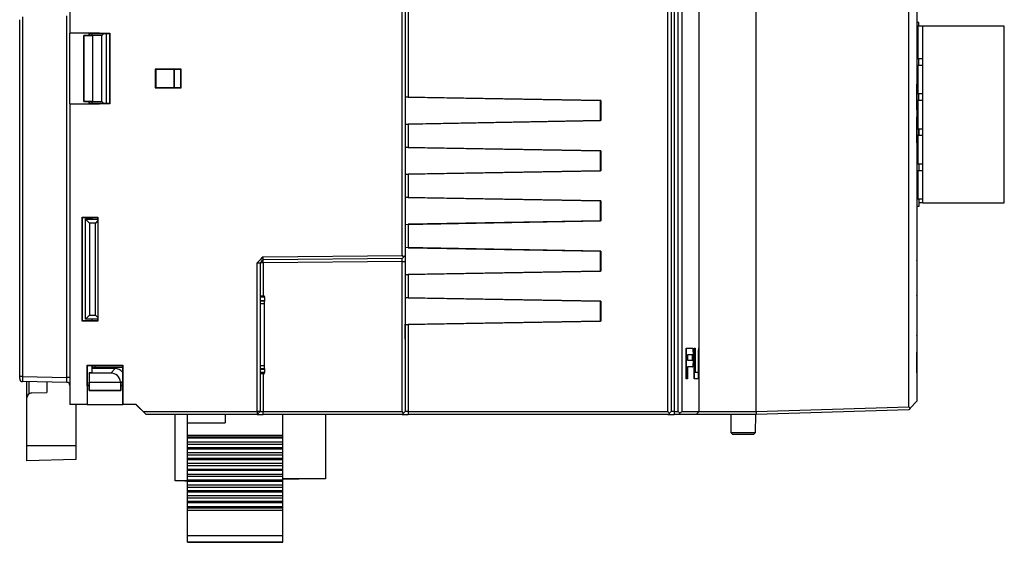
# Model space of a CAD drawing. Header units: millimetres. Extents: x 0 to 840, y 0 to 594.
# Tile 65 of 77: x 491 to 589, y 234 to 286. Entities that reach past the tile are written whole.
import ezdxf

# ---------------------------------------------------------------- set-up
doc = ezdxf.new("R2010")
doc.units = ezdxf.units.MM
doc.header["$LTSCALE"] = 2
doc.linetypes.add('SLD-Sólida', pattern=[0])

msp = doc.modelspace()

# ---------------------------------------------------------------- linework, layer by layer
at = {"color": 7, "linetype": 'SLD-Sólida', "lineweight": 25}
for p, q in [((555.598, 246.553), (555.598, 360.953)), ((555.9, 360.953), (555.9, 246.553)), ((556.2, 360.953), (556.2, 246.553)), ((556.6, 246.553), (556.6, 360.953)), ((556.992, 360.953), (556.992, 246.553)), ((564.4, 246.553), (564.4, 360.953)), ((579.6, 247.028), (579.6, 360.478)), ((580.4, 359.927), (580.4, 247.579)), ((558.723, 252.885), (558.723, 352.65)), ((496, 323.215), (496, 284.292)), ((529.1, 262.105), (529.1, 302.903)), ((529.4, 302.903), (529.4, 262.108)), ((529.701, 302.903), (529.701, 277.888)), ((491, 250.035), (491, 285.621)), ((491.294, 285.921), (491.294, 250.035)), ((495.705, 249.958), (495.705, 285.998)), ((580.61, 285.324), (580.4, 285.324)), ((580.4, 284.967), (580.512, 284.967)), ((580.512, 284.967), (580.512, 281.717)), ((580.992, 284.967), (580.512, 284.967)), ((580.61, 284.967), (580.61, 285.324)), ((589.112, 284.967), (580.992, 284.967)), ((580.992, 267.351), (580.992, 284.967)), ((589.112, 267.351), (589.112, 284.967)), ((498.955, 284.291), (496, 284.292)), ((496, 284.292), (496, 284.278)), ((498.942, 284.278), (496, 284.278)), ((496, 277.228), (496, 284.278)), ((498.2, 284.047), (497.406, 284.047)), ((497.407, 284.046), (497.406, 284.047)), ((497.406, 284.047), (497.406, 277.46)), ((497.407, 277.46), (497.407, 284.046)), ((497.407, 284.046), (498.24, 284.043)), ((497.928, 284.278), (497.95, 284.253)), ((497.928, 284.278), (498.942, 284.278)), ((497.928, 284.047), (497.928, 284.278)), ((497.95, 284.253), (499.95, 284.253)), ((497.95, 284.047), (497.95, 284.253)), ((498.2, 284.253), (498.2, 284.053)), ((498.2, 284.047), (498.2, 284.053)), ((498.24, 284.043), (498.24, 277.463)), ((499.19, 284.043), (498.24, 284.043)), ((498.942, 284.278), (498.955, 284.291)), ((498.955, 284.291), (499.994, 284.291)), ((499.19, 284.043), (499.4, 284.253)), ((499.19, 277.463), (499.19, 284.043)), ((499.624, 284.253), (499.624, 277.253)), ((499.994, 284.291), (499.95, 284.253)), ((499.95, 284.253), (499.95, 277.253)), ((499.994, 284.291), (499.994, 277.215)), ((580.512, 281.717), (580.4, 281.717)), ((580.992, 281.717), (580.512, 281.717)), ((580.61, 281.067), (580.61, 281.717)), ((507.087, 280.69), (504.512, 280.691)), ((504.512, 280.691), (504.512, 278.815)), ((504.55, 280.653), (504.512, 280.691)), ((504.55, 280.653), (504.55, 280.403)), ((507.049, 280.653), (504.55, 280.653)), ((504.589, 278.853), (504.589, 280.653)), ((506.393, 278.854), (506.393, 280.653)), ((507.049, 280.653), (507.087, 280.69)), ((507.049, 280.403), (507.049, 280.653)), ((507.087, 278.816), (507.087, 280.69)), ((580.4, 281.067), (580.512, 281.067)), ((580.512, 281.067), (580.512, 278.217)), ((580.992, 281.067), (580.512, 281.067)), ((504.571, 280.34), (504.55, 280.403)), ((504.576, 279.466), (504.576, 280.041)), ((507.023, 280.04), (507.023, 279.466)), ((507.049, 280.403), (507.028, 280.34)), ((504.55, 278.853), (504.512, 278.815)), ((504.512, 278.815), (507.087, 278.816)), ((504.571, 279.166), (504.55, 279.103)), ((504.55, 279.103), (504.55, 278.853)), ((504.55, 278.853), (507.049, 278.854)), ((507.049, 279.103), (507.028, 279.166)), ((507.049, 278.854), (507.049, 279.103)), ((507.049, 278.854), (507.087, 278.816)), ((580.4, 279.229), (580.4, 279.229)), ((580.4, 279.195), (580.4, 279.195)), ((580.4, 276.627), (580.4, 279.195)), ((548.891, 277.553), (529.4, 277.893)), ((529.701, 277.888), (529.4, 277.893)), ((529.701, 277.888), (548.901, 277.553)), ((580.512, 278.217), (580.4, 278.217)), ((580.992, 278.217), (580.512, 278.217)), ((580.61, 277.567), (580.61, 278.217)), ((496, 277.228), (498.942, 277.228)), ((496, 277.228), (496, 277.215)), ((496, 277.215), (496, 247.253)), ((496, 277.215), (498.955, 277.215)), ((497.406, 277.46), (498.2, 277.46)), ((497.407, 277.46), (497.406, 277.46)), ((498.24, 277.463), (497.407, 277.46)), ((497.928, 277.228), (497.928, 277.46)), ((497.928, 277.228), (497.95, 277.253)), ((498.942, 277.228), (497.928, 277.228)), ((497.95, 277.253), (497.95, 277.46)), ((499.95, 277.253), (497.95, 277.253)), ((498.2, 277.453), (498.2, 277.46)), ((498.2, 277.453), (498.2, 277.253)), ((498.24, 277.463), (499.19, 277.463)), ((498.942, 277.228), (498.955, 277.215)), ((499.994, 277.215), (498.955, 277.215)), ((499.19, 277.463), (499.4, 277.253)), ((499.994, 277.215), (499.95, 277.253)), ((548.901, 277.553), (548.891, 277.553)), ((548.891, 275.553), (548.891, 277.553)), ((548.901, 277.553), (548.901, 275.553)), ((580.4, 277.567), (580.512, 277.567)), ((580.512, 277.567), (580.512, 274.717)), ((580.992, 277.567), (580.512, 277.567)), ((580.4, 276.627), (580.4, 276.627)), ((580.4, 276.593), (580.4, 276.593)), ((580.4, 275.929), (580.4, 275.929)), ((580.4, 274.261), (580.4, 275.929)), ((529.4, 275.213), (548.891, 275.553)), ((529.4, 275.213), (529.701, 275.218)), ((548.901, 275.553), (529.701, 275.218)), ((529.701, 275.218), (529.701, 272.888)), ((548.901, 275.553), (548.891, 275.553)), ((580.512, 274.717), (580.4, 274.717)), ((580.992, 274.717), (580.512, 274.717)), ((580.61, 274.067), (580.61, 274.717)), ((580.612, 274.067), (580.612, 274.717)), ((580.4, 274.261), (580.4, 274.261)), ((580.4, 273.961), (580.4, 274.261)), ((580.4, 274.067), (580.512, 274.067)), ((580.4, 273.961), (580.4, 273.961)), ((580.4, 273.327), (580.4, 273.961)), ((580.512, 274.067), (580.512, 271.217)), ((580.992, 274.067), (580.512, 274.067)), ((548.891, 272.553), (529.4, 272.893)), ((529.701, 272.888), (529.4, 272.893)), ((529.701, 272.888), (548.901, 272.553)), ((580.4, 273.327), (580.4, 273.327)), ((580.4, 273.293), (580.4, 273.293)), ((548.901, 272.553), (548.891, 272.553)), ((548.891, 270.553), (548.891, 272.553)), ((548.901, 272.553), (548.901, 270.553)), ((580.512, 271.217), (580.4, 271.217)), ((580.992, 271.217), (580.512, 271.217)), ((580.612, 270.567), (580.612, 271.217)), ((529.4, 270.213), (548.891, 270.553)), ((529.4, 270.213), (529.701, 270.218)), ((548.901, 270.553), (529.701, 270.218)), ((529.701, 270.218), (529.701, 267.888)), ((548.901, 270.553), (548.891, 270.553)), ((580.4, 270.567), (580.512, 270.567)), ((580.512, 270.567), (580.512, 267.717)), ((580.992, 270.567), (580.512, 270.567)), ((548.891, 267.553), (529.4, 267.893)), ((529.701, 267.888), (529.4, 267.893)), ((529.701, 267.888), (548.901, 267.553)), ((548.901, 267.553), (548.891, 267.553)), ((548.891, 265.553), (548.891, 267.553)), ((548.901, 267.553), (548.901, 265.553)), ((580.512, 267.717), (580.4, 267.717)), ((580.4, 267.017), (580.612, 267.017)), ((580.992, 267.717), (580.512, 267.717)), ((580.612, 267.017), (580.612, 267.717)), ((580.992, 267.351), (580.612, 267.351)), ((580.992, 267.351), (589.112, 267.351)), ((497.217, 265.941), (498.794, 265.941)), ((497.217, 255.565), (497.217, 265.941)), ((497.217, 265.941), (497.25, 265.903)), ((497.25, 255.603), (497.25, 265.903)), ((497.25, 265.903), (498.75, 265.903)), ((498.2, 265.903), (498.2, 265.753)), ((498.794, 265.941), (498.75, 265.903)), ((498.75, 265.903), (498.75, 265.753)), ((498.794, 265.941), (498.794, 255.565)), ((497.55, 255.753), (497.55, 265.753)), ((497.55, 265.753), (497.558, 265.745)), ((497.55, 265.753), (498.2, 265.753)), ((497.558, 255.761), (497.558, 265.745)), ((497.961, 265.341), (497.558, 265.745)), ((497.558, 265.745), (498.786, 265.745)), ((497.961, 265.341), (497.961, 256.165)), ((498.538, 265.341), (497.961, 265.341)), ((498.789, 265.592), (498.538, 265.341)), ((498.538, 256.165), (498.538, 265.341)), ((529.4, 265.213), (548.891, 265.553)), ((529.4, 265.213), (529.701, 265.218)), ((548.901, 265.553), (529.701, 265.218)), ((529.701, 265.218), (529.701, 262.888)), ((548.901, 265.553), (548.891, 265.553)), ((580.401, 263.001), (580.4, 263.001)), ((515.249, 261.984), (529.1, 262.105)), ((515.25, 261.684), (515.249, 261.984)), ((529.1, 262.105), (529.249, 261.957)), ((529.249, 261.957), (529.4, 262.108)), ((548.891, 262.553), (529.4, 262.893)), ((529.701, 262.888), (529.4, 262.893)), ((529.4, 262.108), (529.4, 261.505)), ((529.701, 262.888), (548.901, 262.553)), ((548.901, 262.553), (548.891, 262.553)), ((548.891, 260.553), (548.891, 262.553)), ((548.901, 262.553), (548.901, 260.553)), ((580.401, 262.438), (580.4, 262.438)), ((514.648, 246.553), (514.648, 261.379)), ((514.648, 261.379), (514.95, 261.379)), ((515.25, 261.384), (514.95, 261.379)), ((514.95, 261.379), (514.95, 246.553)), ((529.097, 261.805), (515.25, 261.684)), ((515.25, 261.384), (515.25, 261.684)), ((529.097, 261.505), (515.25, 261.384)), ((515.25, 261.384), (515.25, 258.057)), ((529.249, 261.957), (529.097, 261.805)), ((529.097, 261.505), (529.097, 261.805)), ((529.097, 261.505), (529.4, 261.505)), ((529.097, 246.553), (529.097, 261.505)), ((529.4, 261.505), (529.4, 246.553)), ((580.401, 261.874), (580.4, 261.874)), ((580.401, 261.613), (580.4, 261.613)), ((580.401, 261.587), (580.4, 261.587)), ((580.401, 261.587), (580.401, 261.613)), ((529.4, 260.213), (548.891, 260.553)), ((529.4, 260.213), (529.701, 260.218)), ((548.901, 260.553), (529.701, 260.218)), ((529.701, 260.218), (529.701, 257.888)), ((548.901, 260.553), (548.891, 260.553)), ((580.401, 260.893), (580.4, 260.893)), ((580.401, 259.501), (580.4, 259.501)), ((515.393, 258.057), (514.95, 258.057)), ((515.393, 257.984), (515.393, 258.057)), ((580.401, 258.938), (580.4, 258.938)), ((580.401, 258.374), (580.4, 258.374)), ((580.401, 258.113), (580.4, 258.113)), ((580.401, 258.087), (580.4, 258.087)), ((580.401, 258.087), (580.401, 258.113)), ((515.393, 257.557), (514.95, 257.557)), ((515.393, 257.984), (515.393, 257.63)), ((515.393, 257.63), (515.393, 257.557)), ((515.393, 257.307), (515.393, 257.557)), ((515.393, 251.107), (515.393, 257.307)), ((548.891, 257.553), (529.4, 257.893)), ((529.701, 257.888), (529.4, 257.893)), ((529.701, 257.888), (548.901, 257.553)), ((548.901, 257.553), (548.891, 257.553)), ((548.891, 255.553), (548.891, 257.553)), ((548.901, 257.553), (548.901, 255.553)), ((580.401, 257.393), (580.4, 257.393)), ((497.961, 256.165), (497.558, 255.761)), ((497.961, 256.165), (498.538, 256.165)), ((498.789, 255.914), (498.538, 256.165)), ((497.217, 255.565), (497.25, 255.603)), ((498.794, 255.565), (497.217, 255.565)), ((498.75, 255.603), (497.25, 255.603)), ((497.55, 255.753), (497.558, 255.761)), ((498.2, 255.753), (497.55, 255.753)), ((498.786, 255.761), (497.558, 255.761)), ((498.2, 255.753), (498.2, 255.603)), ((498.75, 255.753), (498.75, 255.603)), ((498.794, 255.565), (498.75, 255.603)), ((529.4, 255.213), (548.891, 255.553)), ((529.4, 255.285), (529.4, 255.285)), ((529.4, 255.252), (529.4, 255.252)), ((529.4, 253.774), (529.4, 255.252)), ((529.4, 255.213), (529.701, 255.218)), ((548.901, 255.553), (529.701, 255.218)), ((529.701, 255.218), (529.701, 246.553)), ((548.901, 255.553), (548.891, 255.553)), ((580.401, 256.001), (580.4, 256.001)), ((580.401, 254.961), (580.4, 254.961)), ((529.4, 253.774), (529.4, 253.774)), ((580.401, 253.893), (580.4, 253.893)), ((529.4, 252.65), (529.4, 252.65)), ((557.405, 252.863), (557.405, 249.803)), ((557.405, 249.803), (557.405, 252.863)), ((557.405, 252.863), (557.405, 252.863)), ((557.405, 252.863), (558.044, 252.863)), ((557.531, 252.212), (557.531, 251.659)), ((558.046, 252.212), (557.531, 252.212)), ((558.046, 251.659), (558.046, 252.212)), ((558.046, 252.212), (558.046, 251.659)), ((558.136, 252.212), (558.136, 251.659)), ((558.224, 252.885), (558.224, 249.803)), ((558.224, 249.803), (558.224, 252.885)), ((558.224, 252.885), (558.302, 252.885)), ((558.224, 252.885), (558.224, 252.885)), ((558.302, 252.885), (558.302, 250.465)), ((558.647, 252.354), (558.647, 252.354)), ((558.647, 252.223), (558.647, 250.465)), ((558.647, 250.465), (558.647, 252.223)), ((558.647, 252.223), (558.647, 252.223)), ((558.649, 252.484), (558.649, 252.484)), ((558.652, 252.592), (558.652, 252.592)), ((558.656, 252.69), (558.656, 252.69)), ((558.66, 252.777), (558.66, 252.777)), ((558.665, 252.831), (558.665, 252.831)), ((558.67, 252.875), (558.67, 252.875)), ((558.675, 252.885), (558.723, 252.885)), ((558.675, 252.885), (558.675, 252.885)), ((558.676, 252.125), (558.679, 252.191)), ((558.723, 252.223), (558.682, 252.223)), ((558.723, 252.223), (558.723, 252.885)), ((558.723, 250.465), (558.723, 252.223)), ((580.401, 252.501), (580.4, 252.501)), ((580.401, 252.474), (580.4, 252.474)), ((580.401, 250.42), (580.401, 252.474)), ((497.717, 251.191), (501.293, 251.191)), ((497.717, 249.115), (497.717, 251.191)), ((497.717, 251.191), (497.75, 251.153)), ((501.293, 251.191), (501.25, 251.153)), ((501.293, 251.191), (501.293, 250.153)), ((557.531, 251.659), (558.046, 251.659)), ((558.675, 252.05), (558.675, 250.639)), ((497.75, 249.153), (497.75, 251.153)), ((497.75, 251.153), (501.25, 251.153)), ((497.925, 250.403), (497.925, 249.453)), ((497.934, 250.393), (497.925, 250.403)), ((498.2, 250.403), (497.925, 250.403)), ((497.934, 250.393), (497.934, 249.494)), ((500.065, 250.393), (497.934, 250.393)), ((498.2, 251.153), (498.2, 250.403)), ((498.5, 250.953), (498.5, 250.827)), ((501.25, 250.953), (498.5, 250.953)), ((500.498, 250.827), (498.5, 250.827)), ((500.065, 250.393), (500.498, 250.827)), ((501.25, 251.153), (501.25, 249.153)), ((514.95, 250.857), (515.393, 250.857)), ((514.95, 250.357), (515.393, 250.357)), ((515.25, 250.357), (515.25, 246.553)), ((515.393, 250.857), (515.393, 251.107)), ((515.393, 250.857), (515.393, 250.784)), ((515.393, 250.784), (515.393, 250.43)), ((515.393, 250.357), (515.393, 250.43)), ((558.044, 251.008), (557.531, 251.008)), ((557.531, 251.008), (557.531, 249.803)), ((558.302, 250.465), (558.618, 250.465)), ((558.618, 250.465), (558.618, 249.803)), ((558.647, 250.465), (558.647, 250.465)), ((558.647, 250.335), (558.647, 250.335)), ((558.649, 250.215), (558.649, 250.215)), ((558.682, 250.465), (558.723, 250.465)), ((558.723, 249.803), (558.723, 250.465)), ((580.401, 250.42), (580.4, 250.42)), ((580.401, 250.393), (580.4, 250.393)), ((491.294, 250.035), (491, 250.035)), ((491, 249.835), (491, 250.035)), ((491.294, 250.035), (495.705, 249.958)), ((495.705, 249.458), (491.294, 249.535)), ((491.706, 247.905), (491.706, 249.528)), ((493.706, 249.493), (493.706, 248.444)), ((496, 249.958), (495.705, 249.958)), ((497.931, 249.453), (497.925, 249.453)), ((497.931, 249.453), (497.931, 248.66)), ((497.932, 248.66), (497.934, 249.494)), ((497.934, 249.494), (501.06, 249.494)), ((501.068, 249.397), (501.065, 249.394)), ((501.065, 249.394), (501.067, 248.66)), ((501.073, 249.453), (501.066, 249.453)), ((501.068, 248.66), (501.068, 249.397)), ((501.25, 249.453), (501.073, 249.453)), ((501.279, 250.14), (501.293, 250.153)), ((501.279, 250.14), (501.279, 249.127)), ((501.281, 250.14), (501.279, 250.14)), ((501.281, 250.14), (501.294, 250.153)), ((501.281, 247.253), (501.281, 250.14)), ((501.294, 247.253), (501.294, 250.153)), ((557.405, 249.803), (557.405, 249.803)), ((557.531, 249.803), (557.405, 249.803)), ((558.618, 249.803), (558.224, 249.803)), ((558.224, 249.803), (558.224, 249.803)), ((558.652, 250.096), (558.652, 250.096)), ((558.656, 249.998), (558.656, 249.998)), ((558.66, 249.912), (558.66, 249.912)), ((558.665, 249.858), (558.665, 249.858)), ((558.67, 249.814), (558.67, 249.814)), ((558.723, 249.803), (558.675, 249.803)), ((558.675, 249.803), (558.675, 249.803)), ((558.723, 246.553), (558.723, 249.803)), ((492.193, 248.404), (493.706, 248.444)), ((497.717, 249.115), (497.75, 249.153)), ((497.717, 249.115), (497.73, 249.128)), ((497.717, 249.115), (497.717, 247.253)), ((497.73, 249.128), (497.73, 247.253)), ((497.931, 249.128), (497.73, 249.128)), ((497.931, 249.153), (497.75, 249.153)), ((497.932, 248.66), (497.931, 248.66)), ((497.931, 248.66), (501.068, 248.66)), ((501.067, 248.66), (497.932, 248.66)), ((501.067, 248.66), (501.068, 248.66)), ((501.25, 249.153), (501.068, 249.153)), ((501.279, 249.127), (501.068, 249.128)), ((501.279, 249.127), (501.25, 249.153)), ((491.706, 243.144), (491.706, 247.905)), ((497.717, 247.253), (496, 247.253)), ((496.606, 247.253), (496.606, 243.144)), ((497.73, 247.253), (497.717, 247.253)), ((497.73, 247.253), (501.281, 247.253)), ((501.294, 247.253), (501.281, 247.253)), ((502.6, 247.253), (501.294, 247.253)), ((502.589, 247.253), (503.589, 246.253)), ((502.6, 247.253), (503.3, 246.553)), ((580.4, 247.579), (579.745, 246.883)), ((503.3, 246.553), (514.648, 246.553)), ((503.6, 246.253), (503.3, 246.553)), ((514.648, 246.553), (514.65, 246.253)), ((514.95, 246.553), (514.648, 246.553)), ((514.95, 246.553), (514.65, 246.253)), ((514.95, 246.553), (515.25, 246.553)), ((515.247, 246.253), (515.25, 246.553)), ((515.25, 246.553), (529.097, 246.553)), ((529.249, 246.402), (529.097, 246.553)), ((529.249, 246.402), (529.1, 246.253)), ((529.4, 246.553), (529.249, 246.402)), ((529.701, 246.553), (529.4, 246.553)), ((529.701, 246.553), (529.7, 246.253)), ((529.701, 246.553), (555.598, 246.553)), ((555.749, 246.403), (555.598, 246.553)), ((555.6, 246.253), (555.749, 246.403)), ((555.9, 246.553), (555.749, 246.403)), ((556.2, 246.553), (555.9, 246.553)), ((556.2, 246.553), (556.2, 246.253)), ((556.2, 246.553), (556.6, 246.553)), ((556.6, 246.553), (556.767, 246.386)), ((556.992, 246.553), (558.723, 246.553)), ((558.423, 246.253), (558.723, 246.553)), ((558.723, 246.553), (564.397, 246.553)), ((564.397, 246.553), (564.393, 246.253)), ((564.397, 246.553), (564.4, 246.553)), ((564.4, 246.553), (579.6, 247.028)), ((579.6, 246.728), (564.4, 246.253)), ((579.6, 247.028), (579.745, 246.883)), ((579.745, 246.883), (579.6, 246.728)), ((503.589, 246.253), (503.6, 246.253)), ((514.65, 246.253), (503.6, 246.253)), ((506.495, 239.649), (506.495, 246.253)), ((507.723, 245.43), (507.723, 246.253)), ((507.723, 245.43), (511.466, 245.43)), ((507.723, 244.162), (507.723, 245.43)), ((511.466, 246.253), (511.466, 245.43)), ((514.65, 246.253), (515.247, 246.253)), ((529.1, 246.253), (515.247, 246.253)), ((517.206, 244.162), (517.206, 246.253)), ((521.468, 246.253), (521.468, 239.849)), ((529.1, 246.253), (529.7, 246.253)), ((555.6, 246.253), (529.7, 246.253)), ((555.6, 246.253), (555.9, 246.253)), ((555.9, 246.253), (556.2, 246.253)), ((556.662, 246.253), (556.2, 246.253)), ((558.423, 246.253), (556.662, 246.253)), ((564.393, 246.253), (558.423, 246.253)), ((561.85, 246.253), (561.865, 244.455)), ((564.334, 244.455), (564.35, 246.253)), ((564.4, 246.253), (564.393, 246.253)), ((561.865, 244.455), (562.067, 244.253)), ((561.865, 244.455), (563.1, 244.455)), ((563.1, 244.455), (564.334, 244.455)), ((564.132, 244.253), (564.334, 244.455)), ((517.206, 244.162), (507.723, 244.162)), ((507.723, 244.007), (507.723, 244.162)), ((517.206, 244.007), (507.723, 244.007)), ((507.723, 243.881), (507.723, 244.007)), ((517.206, 243.881), (507.723, 243.881)), ((507.723, 243.535), (507.723, 243.881)), ((507.723, 243.535), (517.206, 243.535)), ((507.723, 243.28), (507.723, 243.535)), ((517.206, 244.007), (517.206, 244.162)), ((517.206, 243.881), (517.206, 244.007)), ((517.206, 243.535), (517.206, 243.881)), ((517.206, 243.28), (517.206, 243.535)), ((563.1, 244.253), (562.067, 244.253)), ((564.132, 244.253), (563.1, 244.253)), ((496.606, 243.144), (491.706, 243.144)), ((491.706, 241.644), (491.706, 243.144)), ((496.606, 243.144), (496.606, 241.772)), ((517.206, 243.28), (507.723, 243.28)), ((507.723, 242.934), (507.723, 243.28)), ((517.206, 242.934), (507.723, 242.934)), ((507.723, 242.808), (507.723, 242.934)), ((517.206, 242.808), (507.723, 242.808)), ((507.723, 242.462), (507.723, 242.808)), ((507.723, 242.462), (517.206, 242.462)), ((507.723, 242.207), (507.723, 242.462)), ((517.206, 242.934), (517.206, 243.28)), ((517.206, 242.808), (517.206, 242.934)), ((517.206, 242.462), (517.206, 242.808)), ((517.206, 242.207), (517.206, 242.462)), ((496.606, 241.772), (491.706, 241.644)), ((517.206, 242.207), (507.723, 242.207)), ((507.723, 241.861), (507.723, 242.207)), ((517.206, 241.861), (507.723, 241.861)), ((507.723, 241.735), (507.723, 241.861)), ((517.206, 241.735), (507.723, 241.735)), ((507.723, 241.389), (507.723, 241.735)), ((507.723, 241.389), (517.206, 241.389)), ((507.723, 241.134), (507.723, 241.389)), ((517.206, 241.861), (517.206, 242.207)), ((517.206, 241.735), (517.206, 241.861)), ((517.206, 241.389), (517.206, 241.735)), ((517.206, 241.134), (517.206, 241.389)), ((517.206, 241.134), (507.723, 241.134)), ((507.723, 240.788), (507.723, 241.134)), ((517.206, 240.788), (507.723, 240.788)), ((507.723, 240.662), (507.723, 240.788)), ((517.206, 240.662), (507.723, 240.662)), ((507.723, 240.316), (507.723, 240.662)), ((517.206, 240.788), (517.206, 241.134)), ((517.206, 240.662), (517.206, 240.788)), ((517.206, 240.316), (517.206, 240.662)), ((507.723, 239.649), (506.495, 239.649)), ((507.458, 239.6), (507.458, 239.649)), ((507.723, 239.6), (507.458, 239.6)), ((507.723, 240.316), (517.206, 240.316)), ((507.723, 240.061), (507.723, 240.316)), ((517.206, 240.061), (507.723, 240.061)), ((507.723, 239.714), (507.723, 240.061)), ((517.206, 239.714), (507.723, 239.714)), ((507.723, 239.589), (507.723, 239.714)), ((517.206, 239.589), (507.723, 239.589)), ((507.723, 239.242), (507.723, 239.589)), ((517.206, 240.061), (517.206, 240.316)), ((517.206, 239.714), (517.206, 240.061)), ((521.468, 239.849), (517.206, 239.849)), ((518.783, 239.799), (517.206, 239.799)), ((517.206, 239.589), (517.206, 239.714)), ((517.206, 239.242), (517.206, 239.589)), ((518.833, 239.849), (518.783, 239.799)), ((507.723, 239.242), (517.206, 239.242)), ((507.723, 238.987), (507.723, 239.242)), ((517.206, 238.987), (507.723, 238.987)), ((507.723, 238.641), (507.723, 238.987)), ((517.206, 238.641), (507.723, 238.641)), ((507.723, 238.515), (507.723, 238.641)), ((517.206, 238.515), (507.723, 238.515)), ((507.723, 238.169), (507.723, 238.515)), ((517.206, 238.987), (517.206, 239.242)), ((517.206, 238.641), (517.206, 238.987)), ((517.206, 238.515), (517.206, 238.641)), ((517.206, 238.169), (517.206, 238.515)), ((507.723, 238.169), (517.206, 238.169)), ((507.723, 237.914), (507.723, 238.169)), ((517.206, 237.914), (507.723, 237.914)), ((507.723, 237.568), (507.723, 237.914)), ((517.206, 237.568), (507.723, 237.568)), ((507.723, 237.442), (507.723, 237.568)), ((517.206, 237.442), (507.723, 237.442)), ((507.723, 237.096), (507.723, 237.442)), ((517.206, 237.914), (517.206, 238.169)), ((517.206, 237.568), (517.206, 237.914)), ((517.206, 237.442), (517.206, 237.568)), ((517.206, 237.096), (517.206, 237.442)), ((507.723, 237.096), (517.206, 237.096)), ((507.723, 236.901), (507.723, 237.096)), ((517.206, 236.901), (507.723, 236.901)), ((507.723, 236.682), (507.723, 236.901)), ((517.206, 236.682), (507.723, 236.682)), ((507.723, 234.165), (507.723, 236.682)), ((517.206, 236.901), (517.206, 237.096)), ((517.206, 236.682), (517.206, 236.901)), ((517.206, 234.165), (517.206, 236.682)), ((517.206, 234.165), (507.723, 234.165)), ((507.723, 233.512), (507.723, 234.165)), ((507.723, 233.512), (517.206, 233.512)), ((517.206, 233.512), (507.723, 233.512)), ((517.206, 233.512), (517.206, 234.165))]:
    msp.add_line(p, q, dxfattribs=at)
at = {"color": 8, "linetype": 'SLD-Sólida', "lineweight": 25}
for p, q in [((506.423, 278.854), (506.423, 280.653)), ((514.95, 257.984), (515.393, 257.984)), ((514.95, 257.63), (515.393, 257.63)), ((514.95, 257.307), (515.393, 257.307)), ((498.5, 251.153), (498.5, 250.953)), ((515.393, 251.107), (514.95, 251.107)), ((514.95, 250.784), (515.393, 250.784)), ((515.393, 250.43), (514.95, 250.43)), ((491.901, 249.525), (491.901, 248.301)), ((501.25, 249.578), (501.125, 249.453))]:
    msp.add_line(p, q, dxfattribs=at)
at = {"color": 7, "linetype": 'SLD-Sólida', "lineweight": 25, "flags": 128}
for points in [[(515.249, 261.984), (515.098, 261.833), (514.948, 261.682), (514.648, 261.379)], [(515.25, 261.684), (515.137, 261.57), (515.025, 261.455), (514.95, 261.379)]]:
    msp.add_lwpolyline(points, dxfattribs=at)
at = {"color": 7, "linetype": 'SLD-Sólida', "lineweight": 25}
for centre, radius, start, end in [((491.3, 249.835), 0.3, 180, 269), ((495.7, 249.158), 0.3, 0, 89), ((492.206, 247.905), 0.5, 91.5, 180)]:
    msp.add_arc(centre, radius, start, end, dxfattribs=at)
for centre, major_axis, ratio, start_param, end_param in [((504.571, 280.041), (0, 0.3), 0.017457, 4.712387, 6.230824), ((507.028, 280.04), (0, 0.3), 0.017454, 0.052359, 1.570795), ((504.571, 279.466), (0, 0.3), 0.017457, 3.193954, 4.712391), ((507.028, 279.466), (0, 0.3), 0.017454, 1.570798, 3.089234), ((580.306, 254.155), (-0.0384, 0.0928), 0.995076, 3.992717, 4.321432), ((491.723, 252.1), (67, 0), 0.080247, 0.140512, 0.142475), ((491.723, 250.271), (67, 0), 0.275168, 0.138707, 0.140512), ((491.723, 247.75), (67, 0), 0.547297, 0.136914, 0.138707), ((491.723, 245.709), (67, 0), 0.770492, 0.135437, 0.136914), ((491.723, 241.371), (0, 83.75), 0.8, 4.846518, 4.847826), ((491.723, 234.518), (0, 135), 0.496296, 4.845707, 4.846518), ((491.723, 225.745), (0, 201), 0.333333, 4.845053, 4.845707), ((491.723, 158.01), (0, 713.072), 0.09396, 4.844884, 4.845053), ((491.723, 261.917), (0, 201), 0.333333, 4.664792, 4.66544), ((491.723, 261.917), (0, 201), 0.333333, 4.664792, 4.665441), ((491.723, 289.241), (0, 775.286), 0.08642, 4.664624, 4.664792), ((491.723, 289.241), (0, 775.287), 0.08642, 4.664624, 4.664792), ((491.723, 258.82), (0, 135), 0.496296, 4.66544, 4.666245), ((491.723, 258.82), (0, 135), 0.496296, 4.665441, 4.666245), ((491.723, 256.055), (0, 75.065), 0.892562, 4.666245, 4.667542), ((491.723, 256.055), (0, 75.065), 0.892562, 4.666245, 4.667542), ((491.723, 255.349), (67, 0), 0.885246, 6.238339, 6.239804), ((491.723, 255.349), (67, 0), 0.885246, 6.238339, 6.239804), ((491.723, 254.112), (67, 0), 0.459459, 6.239804, 6.241581), ((491.723, 254.112), (67, 0), 0.459459, 6.239804, 6.241581), ((491.723, 253.841), (67, 0), 0.362416, 6.241581, 6.24337), ((491.723, 253.841), (67, 0), 0.362416, 6.241581, 6.24337), ((491.723, 253.089), (67, 0), 0.080247, 6.24337, 6.245315), ((491.723, 253.089), (67, 0), 0.080247, 6.24337, 6.245315), ((491.723, 253.797), (67, 0), 0.658537, 6.246768, 6.24726), ((491.723, 252.836), (67, 0), 0.259259, 6.24726, 6.247909), ((491.723, 258.162), (67, 0), 0.770492, 6.146271, 6.147749), ((491.723, 262.5), (0, 83.75), 0.8, 4.576952, 4.57826), ((491.723, 269.354), (0, 135), 0.496296, 4.57826, 4.579071), ((491.723, 275.983), (0, 184.871), 0.362416, 4.579071, 4.579725), ((491.723, 354.08), (0, 775.287), 0.08642, 4.579725, 4.579894), ((491.723, 262.587), (0, 278.308), 0.240741, 4.674519, 4.674675), ((491.723, 255.836), (0, 99.259), 0.675, 4.674675, 4.674999), ((498.5, 251.077), (0.3, 0), 0.414214, 3.141593, 4.712389), ((498.5, 250.825), (0.3, 0), 0.006198, 1.570796, 3.141593), ((500.065, 249.393), (0.707, 0.707), 0.999981, 5.598418, 7.068574), ((500.494, 249.822), (0.387, 0.928), 0.993822, 5.823408, 6.67587), ((491.723, 251.771), (67, 0), 0.080247, 6.14071, 6.142673), ((491.723, 253.6), (67, 0), 0.275168, 6.142673, 6.144478), ((491.723, 256.121), (67, 0), 0.547297, 6.144478, 6.146271), ((491.723, 213.448), (0, 775.286), 0.08642, 4.759986, 4.760154), ((491.723, 213.448), (0, 775.287), 0.08642, 4.759986, 4.760154), ((491.723, 241.539), (0, 184.87), 0.362416, 4.759337, 4.759986), ((491.723, 241.539), (0, 184.871), 0.362416, 4.759337, 4.759986), ((491.723, 243.27), (0, 148), 0.452703, 4.758533, 4.759337), ((491.723, 243.27), (0, 148), 0.452703, 4.758533, 4.759337), ((491.723, 240.102), (0, 278.308), 0.240741, 4.750103, 4.750259), ((491.723, 246.76), (0, 101.741), 0.658537, 4.749779, 4.750103), ((491.723, 248.119), (67, 0), 0.97561, 0.036897, 0.03739), ((491.723, 247.997), (0, 68.675), 0.97561, 4.748806, 4.749286), ((491.723, 248.891), (67, 0), 0.658537, 0.035925, 0.036417), ((491.723, 249.897), (67, 0), 0.240741, 0.035277, 0.035925), ((491.3, 250.035), (0.005, 0.5), 0.010469, 1.571028, 3.14152), ((495.7, 249.958), (-0.005, 0.5), 0.010462, 3.1413, 4.711792), ((500.065, 249.394), (0.925, -0.381), 0.995588, 0.391973, 0.492594), ((500.068, 249.396), (0.707, 0.707), 0.999981, 5.497797, 5.554362), ((491.723, 246.605), (0, 75.685), 0.885246, 4.757236, 4.758533), ((491.723, 246.605), (0, 75.685), 0.885246, 4.757236, 4.758533), ((491.723, 247.339), (67, 0), 0.885246, 0.043381, 0.044847), ((491.723, 247.339), (67, 0), 0.885246, 0.043381, 0.044847), ((491.723, 248.596), (67, 0), 0.452703, 0.041604, 0.043381), ((491.723, 248.596), (67, 0), 0.452703, 0.041604, 0.043381), ((491.723, 248.848), (67, 0), 0.362416, 0.039815, 0.041604), ((491.723, 248.848), (67, 0), 0.362416, 0.039815, 0.041604), ((491.723, 249.584), (67, 0), 0.08642, 0.03787, 0.039815), ((491.723, 249.584), (67, 0), 0.08642, 0.03787, 0.039815)]:
    msp.add_ellipse(centre, major_axis=major_axis, ratio=ratio, start_param=start_param, end_param=end_param, dxfattribs=at)
for points in [[(556.767, 246.386), (556.732, 246.341), (556.697, 246.297), (556.662, 246.253)], [(556.992, 246.553), (556.917, 246.497), (556.842, 246.441), (556.767, 246.386)]]:
    msp.add_open_spline(points, degree=3, dxfattribs=at)

doc.saveas('drawing.dxf')
